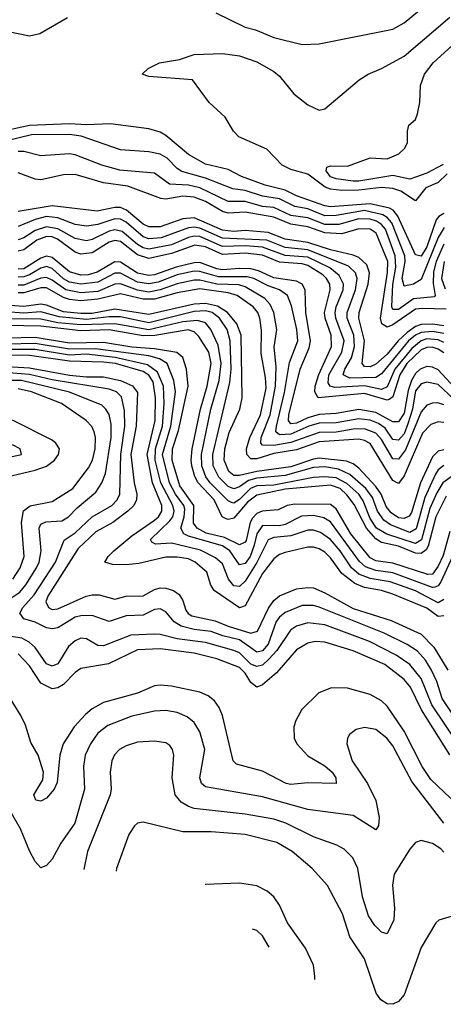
# Model space of a CAD drawing. Header units: inches. Extents: x 884549 to 1028252, y 526810 to 653624.
# Tile 49 of 256: x 941075 to 942568, y 532372 to 535842. Entities that reach past the tile are written whole.
import ezdxf

# ---------------------------------------------------------------- set-up
doc = ezdxf.new("R2010")
doc.units = ezdxf.units.IN
doc.header["$MEASUREMENT"] = 0
doc.layers.add('A9543', color=7, linetype='Continuous')

msp = doc.modelspace()

# ---------------------------------------------------------------- linework, layer by layer
at = {"layer": 'A9543', "color": 5}
for points, elevation in [([(941030, 535802), (941110, 535786), (941145.8, 535794.2), (941243.5, 535850)], 2320), ([(942581.5, 535298.5), (942550, 535268.3), (942505.5, 535250), (942470, 535203.6), (942417.8, 535237.8), (942390, 535247.7), (942350, 535250.3), (942270, 535241), (942210, 535240.8), (942170, 535244.9), (942151.6, 535251.7), (942090, 535297.9), (942030, 535314.8), (942000.4, 535330), (941945.6, 535385.7), (941846.6, 535430), (941828, 535450), (941798.8, 535498.8), (941742.6, 535550), (941684, 535630), (941530, 535642.7), (941507, 535650), (941528, 535670), (941568, 535690), (941637.6, 535702.4), (941690, 535719.2), (941790, 535723), (941850, 535715.4), (941910, 535694.1), (941970, 535659.9), (941990, 535643.2), (942041.3, 535581.3), (942090, 535542.8), (942130, 535523), (942150, 535527.8), (942271.7, 535630), (942302.8, 535650), (942350.2, 535670.2), (942430, 535713.7), (942590, 535851.2)], 2280), ([(941766.5, 535866.5), (941870, 535816.4), (941906.4, 535806.4), (941970, 535779.8), (942070, 535754.7), (942130, 535756.8), (942390, 535808.9), (942430, 535830.9), (942484, 535876)], 2320), ([(942567.6, 535332.4), (942510, 535301.7), (942450, 535280.5), (942390, 535293.6), (942270, 535272.7), (942250, 535273.1), (942190, 535281), (942170, 535288.6), (942155.1, 535310), (942157.5, 535322.5), (942170, 535326.7), (942230, 535325.9), (942310, 535355.1), (942370, 535351.9), (942411.3, 535370), (942431.8, 535390), (942442, 535410), (942440.9, 535450), (942446, 535470), (942469.3, 535490), (942477, 535510), (942484.5, 535550), (942487.3, 535610), (942501.6, 535650), (942531.8, 535690), (942598, 535750)], 2260), ([(942570, 535159.2), (942551.7, 535148.3), (942542.8, 535137.2), (942510, 535041.7), (942490, 535008.6), (942470, 535013.8), (942407.2, 535150), (942390.9, 535170.9), (942377.9, 535177.9), (942310, 535193.8), (942170, 535183), (942150, 535186.1), (942050, 535221.4), (942010, 535241.2), (941939.6, 535259.6), (941856.5, 535290), (941810, 535314.1), (941730, 535332.6), (941670, 535367.2), (941590, 535434.5), (941570, 535445.6), (941530, 535457.8), (941395.4, 535475.4), (941310, 535471.9), (941250, 535475.5), (941110, 535468.9), (940990, 535443.7)], 2320), ([(942570.3, 535109.7), (942550, 535074.9), (942490, 534926.6), (942462.6, 534910), (942430, 534903.5), (942422.1, 534930), (942432.9, 534990), (942431.6, 535010), (942385.9, 535125.9), (942370, 535145.6), (942354.4, 535154.4), (942290, 535169.2), (942190, 535152), (942150, 535151.5), (942090, 535175.9), (942044, 535184), (941990, 535210.5), (941930, 535220.6), (941870, 535240.5), (941825.6, 535245.6), (941730, 535284.1), (941646.9, 535306.9), (941630, 535317.3), (941594.6, 535354.6), (941570, 535368.1), (941530, 535376.7), (941430, 535383.5), (941291.4, 535431.4), (941250, 535438.2), (941116.2, 535436.2), (941030, 535415.9)], 2340), ([(942569.4, 535050.6), (942542.6, 534990), (942533.6, 534953.6), (942532, 534912), (942539, 534870), (942535.1, 534864.9), (942462, 534858), (942410, 534820.7), (942390, 534820.6), (942385.7, 534830), (942389.3, 534909.3), (942400.2, 534970), (942397.5, 535010), (942363.6, 535103.6), (942350, 535120.8), (942332.1, 535132.1), (942310, 535139.2), (942270, 535140.7), (942199.1, 535120.9), (942150, 535120), (942090, 535143.8), (942030, 535152.7), (941970, 535179.8), (941930, 535183.7), (941870, 535201.6), (941810, 535201.6), (941710, 535249.2), (941670, 535258.6), (941602.5, 535262.5), (941550, 535300.9), (941428, 535312), (941364.1, 535330), (941270, 535366.2), (941250, 535369.5), (941150, 535362.6), (941090, 535377.7), (941070, 535377.9)], 2360), ([(942577.9, 534822.1), (942495.1, 534824.9), (942470, 534821.4), (942390, 534766.6), (942370, 534758.3), (942350.6, 534770.6), (942345.9, 534790), (942371, 534951), (942372.6, 534990), (942331.5, 535090), (942310, 535104.2), (942270, 535104.7), (942210, 535088.1), (942150, 535090.7), (942090, 535112.4), (942030, 535121.2), (941970, 535146.2), (941870, 535164.2), (941810, 535159.8), (941790, 535166), (941730, 535201.8), (941690, 535216.7), (941650, 535220.5), (941590, 535210), (941572.2, 535212.2), (941455.8, 535255.8), (941370, 535267.1), (941270, 535297), (941230, 535295.2), (941150, 535278.3), (941130, 535279.9), (941070, 535302.5)], 2380), ([(942570, 534763.7), (942530, 534769.6), (942490, 534767.5), (942470, 534760.8), (942439.8, 534740.2), (942408.1, 534710), (942370, 534663.8), (942330, 534628.4), (942310, 534618.2), (942290, 534619.4), (942282.1, 534630), (942290.5, 534710), (942270.2, 534790), (942271.6, 534810), (942302.3, 534910), (942307.7, 534950), (942298.3, 534978.3), (942270, 535003.7), (942250, 535012.8), (942170, 535030.9), (942090, 535056.7), (942010, 535068.5), (941950, 535091.7), (941870, 535099.4), (941830, 535095.9), (941790, 535100.6), (941690, 535144), (941650, 535140.9), (941570, 535112.1), (941530, 535111.9), (941510, 535121.9), (941450.8, 535170.8), (941430, 535179.8), (941410, 535180.8), (941347.7, 535167.7), (941190, 535186.7), (941070, 535165.8)], 2420), ([(942570, 534735.8), (942530, 534743.8), (942490, 534740), (942470, 534730.7), (942444.9, 534710), (942350, 534594.3), (942330, 534581), (942238.7, 534578.7), (942214.4, 534590), (942220.4, 534610), (942243.9, 534650), (942254.8, 534690), (942251.9, 534730), (942228.9, 534790), (942228.8, 534810), (942258.7, 534890), (942263.8, 534930), (942258, 534950), (942234, 534974), (942090, 535031.5), (942010, 535039.9), (941945.4, 535065.4), (941790, 535071.9), (941710, 535107.5), (941690, 535111.1), (941670, 535108.9), (941573.3, 535073.3), (941530, 535069.4), (941510, 535076.8), (941450, 535128.7), (941430, 535139.2), (941410, 535140.9), (941350, 535121), (941310, 535114.3), (941270, 535120.7), (941210, 535144.4), (941170, 535148.3), (941130, 535138), (941070, 535112.8)], 2440), ([(942570, 534704.4), (942550, 534713.8), (942510, 534717.1), (942489.6, 534710.4), (942456.8, 534683.2), (942397.2, 534610), (942370, 534547.8), (942350, 534538.3), (942290, 534551.9), (942185.6, 534545.6), (942168.6, 534550), (942162, 534562), (942164.7, 534590), (942210, 534670), (942217.8, 534710), (942188.8, 534790), (942186.8, 534810), (942190.4, 534830), (942215.1, 534890), (942216.4, 534910), (942201.1, 534941.1), (942167.3, 534967.3), (942090, 535005.5), (942010, 535011.7), (941930, 535040.5), (941870, 535045.1), (941790, 535042.4), (941710, 535077.8), (941690, 535079.6), (941670, 535075.1), (941610, 535048.7), (941530, 535033.1), (941510, 535037.8), (941490, 535049.8), (941435.8, 535095.8), (941410, 535101.9), (941390, 535097.2), (941330, 535067.1), (941310, 535062.5), (941270, 535070.7), (941210, 535105.4), (941170, 535111.9), (941130, 535099.2), (941090, 535073.4), (941070, 535066.4)], 2460), ([(942570, 534668.5), (942550, 534681.4), (942528.1, 534688.1), (942510, 534687.2), (942490, 534678.2), (942439.2, 534630), (942414.6, 534590), (942390, 534512.7), (942376.6, 534503.4), (942370, 534501.5), (942290, 534524.5), (942126.5, 534510), (942114.5, 534530), (942116.1, 534550), (942128.9, 534591.1), (942174, 534690), (942172.2, 534730), (942151, 534790), (942148.5, 534810), (942169.1, 534890), (942167.2, 534910), (942156.6, 534930), (942143.1, 534943), (942090, 534976.4), (942070, 534982.2), (941990, 534987.1), (941930, 535012.3), (941870, 535018.9), (941790, 535014.9), (941730, 535041.9), (941692.7, 535047.3), (941610, 535018.1), (941530, 535000.7), (941490, 535013.7), (941430, 535060.3), (941410, 535063.5), (941390, 535058), (941330, 535020.9), (941290, 535015.7), (941270, 535022.8), (941208.6, 535068.6), (941190, 535076.7), (941170, 535078.2), (941135.1, 535064.9), (941089.2, 535030.8), (941070, 535027)], 2480), ([(942621.5, 534530), (942550, 534607.8), (942530, 534618), (942510, 534620.2), (942485.7, 534610), (942470, 534595.4), (942455.6, 534570), (942444.3, 534535.7), (942430, 534454.9), (942410, 534424.4), (942390, 534425.4), (942330, 534458.1), (942270, 534467.8), (942190, 534453.8), (942130, 534450.1), (942090, 534439.1), (942050, 534420.3), (942030, 534417.6), (942022, 534430), (942023.5, 534450), (942063.1, 534610), (942094.5, 534685.5), (942099.7, 534710), (942083.5, 534810), (942080.7, 534890), (942070.5, 534910), (942050, 534921.2), (941970, 534932), (941916.9, 534956.9), (941890, 534963.9), (941850, 534965.9), (941790, 534960.6), (941770, 534963.8), (941710, 534986.3), (941690, 534985.4), (941625.8, 534970), (941550, 534942.9), (941530, 534940.9), (941490, 534948.9), (941430, 534987.1), (941410, 534988.9), (941347.8, 534952.2), (941316.8, 534943.2), (941290, 534941.3), (941250, 534953), (941190, 535004), (941170, 535008.4), (941150, 535001.9), (941090, 534964.1), (941070, 534962.5)], 2520), ([(942570.7, 534990), (942561.4, 534930), (942573.7, 534893.7)], 2380), ([(942605.2, 534505.2), (942550, 534556.7), (942510, 534564.4), (942490, 534558.8), (942470, 534534.6), (942459.2, 534470), (942442.8, 534417.2), (942430, 534382.5), (942410, 534360.1), (942390, 534363.1), (942362.3, 534402.3), (942339.5, 534419.5), (942310, 534431.1), (942270, 534435.9), (942190, 534421.1), (942130, 534420), (942094.3, 534410), (942030, 534380.9), (941990, 534378.8), (941977.9, 534390), (941980.3, 534410), (942008.2, 534528.2), (942025.9, 534634.1), (942055.3, 534710), (942051, 534750), (942033.2, 534833.2), (942018.2, 534870), (941990.6, 534890), (941950, 534904.5), (941900.6, 534930), (941876.4, 534936.4), (941775.9, 534935.9), (941710, 534954.9), (941690, 534955.7), (941630, 534943.3), (941562.6, 534917.4), (941530, 534911.3), (941490, 534917.5), (941430, 534949.4), (941410, 534949), (941350, 534917.3), (941290, 534909.7), (941250, 534917.3), (941230, 534929.4), (941190, 534965.6), (941170, 534972.2), (941150, 534967), (941110, 534942.5), (941090, 534935.4), (941070, 534934.7)], 2540), ([(942570, 534484.5), (942548.3, 534491.7), (942530, 534491.1), (942510, 534483.1), (942490, 534460.6), (942434.3, 534325.8), (942410, 534293.6), (942390, 534294.7), (942350, 534362.2), (942330, 534384.9), (942290, 534400.4), (942250, 534399.4), (942190, 534388.8), (942130, 534387), (942030, 534352.1), (941970, 534341.4), (941930, 534342.1), (941924.2, 534350), (941926.2, 534370), (941957.6, 534450), (941976.4, 534550), (941978.2, 534618.2), (941972.2, 534687.8), (941981.1, 534750), (941970.8, 534810.8), (941958, 534838), (941939, 534859.1), (941870, 534900.7), (941847.3, 534907.3), (941770, 534910.1), (941710, 534924), (941690, 534923.9), (941630, 534911.4), (941570, 534889.7), (941530, 534882.3), (941490, 534888.5), (941430, 534910.9), (941410, 534909.6), (941350, 534884.8), (941290, 534879.7), (941237.4, 534890), (941190, 534924.6), (941170, 534933.7), (941150, 534931.2), (941090, 534906.9), (941070, 534906.9)], 2560), ([(942570, 534423), (942550, 534425.4), (942524.1, 534415.9), (942494.8, 534385.2), (942430, 534234.3), (942410, 534207), (942390, 534218.2), (942310, 534348.5), (942290, 534359.3), (942270, 534363.3), (942130, 534354.7), (942050, 534326.6), (941970, 534313.4), (941910, 534294.2), (941890, 534294.7), (941875.1, 534310), (941874.7, 534330), (941886.1, 534370), (941923.1, 534450), (941943.1, 534543.1), (941941.3, 534581.3), (941926.1, 534666.1), (941927.4, 534747.4), (941921.6, 534790), (941913.7, 534810), (941897.7, 534830), (941841.7, 534870), (941810, 534879.1), (941710, 534893.8), (941630, 534879), (941550, 534857.4), (941510, 534857.5), (941430, 534876.6), (941350, 534857), (941290, 534851.9), (941250, 534856.1), (941230, 534863.1), (941170, 534897), (941150, 534896.6), (941090, 534879.4), (941070, 534879.1)], 2580), ([(942570, 534326.1), (942550, 534321.8), (942530, 534302), (942487.7, 534210), (942455.1, 534104.9), (942447.2, 534092.8), (942430, 534084.4), (942410, 534086.6), (942383.6, 534103.6), (942366.3, 534126.3), (942348.8, 534170), (942330, 534197.2), (942270, 534261.7), (942250, 534276.7), (942226.1, 534286.1), (942130, 534296.3), (942110, 534293.5), (942030, 534266.5), (941910, 534249.8), (941850, 534235.1), (941830, 534236.1), (941812.3, 534250), (941795.8, 534290), (941797.3, 534330), (941812.9, 534387.1), (941850.4, 534470), (941858.9, 534510), (941854.8, 534730), (941840.5, 534770), (941806.8, 534810), (941772.5, 534832.5), (941730, 534842.5), (941690, 534839.2), (941530, 534803), (941410, 534821.5), (941330, 534806.7), (941290, 534806.8), (941230, 534812.9), (941170, 534836.6), (941150, 534839.6), (941090, 534830.8), (941010, 534837.1)], 2620), ([(942570, 534271.5), (942550, 534255.2), (942539.9, 534240.1), (942502.3, 534157.7), (942472.4, 534047.6), (942450, 534034.4), (942381.8, 534061.8), (942357.8, 534077.8), (942335.3, 534110), (942318.6, 534158.6), (942294.6, 534190), (942238.8, 534238.7), (942198, 534258), (942150, 534265.7), (942110, 534264.1), (942010, 534235.5), (941910, 534226.8), (941881.7, 534218.3), (941850, 534196.3), (941830, 534189), (941810, 534197.2), (941776.7, 534230), (941756.2, 534270), (941755, 534310), (941816, 534564), (941820.1, 534610), (941816.6, 534710), (941806.3, 534750), (941779.6, 534790), (941752.8, 534810), (941730, 534816.3), (941690, 534813.7), (941530, 534774.1), (941430, 534794.8), (941390, 534795.3), (941310, 534785.6), (941214.5, 534794.5), (941150, 534812.6), (941090, 534808.2), (941027.3, 534812.7)], 2640), ([(942603.2, 534236.8), (942566.4, 534210), (942544.9, 534175.1), (942520.5, 534119.5), (942490.8, 534009.2), (942470, 533996), (942368.8, 534028.8), (942332.5, 534050), (942310, 534084.3), (942285.8, 534145.8), (942269.5, 534170), (942227.8, 534207.8), (942190, 534227.1), (942150, 534231.3), (942110, 534229.1), (941970, 534201.9), (941910, 534199), (941887.7, 534190), (941850, 534150.9), (941830, 534138.3), (941821, 534141), (941810, 534145.8), (941746.4, 534210), (941731, 534230.9), (941717.3, 534270), (941716.1, 534310), (941748.8, 534470), (941777.4, 534570), (941784.4, 534630), (941774.9, 534694.9), (941748.1, 534750), (941730, 534773.6), (941702, 534782), (941650, 534776.9), (941530, 534749.2), (941410, 534770.7), (941290, 534767.1), (941210, 534774.1), (941150, 534786.5), (941030, 534788.2)], 2660), ([(942577.7, 534162.3), (942541.4, 534090), (942513.9, 533986.1), (942506.7, 533973.3), (942490, 533961.3), (942470, 533962.1), (942410, 533986.2), (942350, 534000), (942330, 534012.4), (942296.8, 534050), (942253.1, 534133.1), (942227.9, 534167.9), (942204, 534190), (942170, 534201.8), (942010, 534187.3), (941910, 534166.9), (941878, 534142), (941830, 534084.7), (941810, 534080.2), (941802.8, 534082.8), (941788.9, 534090), (941760, 534150), (941703.8, 534210), (941692.4, 534232.4), (941682, 534270), (941679.2, 534290), (941682.6, 534330), (941712.6, 534470), (941735.9, 534550), (941749.8, 534630), (941741.4, 534670), (941706.1, 534726.1), (941690, 534742.2), (941668.7, 534748.7), (941550.9, 534729.2), (941510, 534727.9), (941390, 534749.1), (941290, 534746.1), (941150, 534762.5), (941030, 534764.4)], 2680), ([(942590, 534038), (942566.8, 533953.2), (942550, 533916.1), (942530, 533888.3), (942513.5, 533886.5), (942390, 533926.2), (942330, 533934.8), (942310, 533944.9), (942242.1, 534030), (942190, 534118.6), (942170, 534133), (942044.9, 534135.1), (942017.6, 534130), (941985.5, 534114.5), (941929.6, 534110), (941910, 534101.2), (941894.8, 534085.2), (941887, 534070), (941873, 534007), (941870, 534001.2), (941850, 533990.9), (941797, 534017), (941732.5, 534032.5), (941699.9, 534050), (941687.9, 534067.9), (941688.6, 534130), (941639.4, 534199.4), (941612.7, 534290), (941614, 534330), (941634.7, 534394.6), (941668.3, 534550), (941662.9, 534610), (941650, 534652.1), (941628.7, 534668.7), (941550, 534681.8), (941470, 534687.6), (941370, 534703.9), (941250, 534702), (941130, 534722), (941030, 534719.3)], 2720), ([(942600, 533950), (942558.8, 533861.2), (942550, 533846.6), (942537.4, 533842.6), (942530, 533841.4), (942390, 533892.6), (942330, 533901.2), (942293.5, 533913.5), (942272, 533932), (942170, 534072.5), (942146.8, 534086.8), (942110, 534095.2), (942067.5, 534092.5), (942010, 534063.4), (941990, 534058.5), (941930, 534059.9), (941910, 534030.5), (941901.6, 533990), (941886.7, 533950), (941870, 533925.7), (941850, 533920.9), (941815, 533970), (941790, 533988.2), (941670, 534021.3), (941653.6, 534030), (941642.7, 534050), (941655.1, 534090), (941656.8, 534116.8), (941653.5, 534130), (941623.5, 534170), (941602.8, 534210), (941578.5, 534310), (941607.9, 534410), (941624.5, 534530), (941618.7, 534570), (941595, 534630), (941567.2, 534647.2), (941530, 534657), (941342.5, 534682.5), (941250, 534680.4), (941130, 534701.4), (941030, 534699.1)], 2740), ([(942570, 533798.2), (942550, 533787), (942470, 533829.1), (942380.3, 533860.3), (942310, 533872.1), (942270, 533888), (942244.2, 533910), (942204.5, 533970), (942170, 534010.5), (942134.5, 534034.5), (942110, 534042.8), (942090, 534043.2), (942030, 534022.9), (941970, 534016.6), (941950.9, 534009.1), (941911, 533929), (941870, 533863.1), (941850, 533844.9), (941830, 533846.5), (941810.3, 533870), (941790, 533924.3), (941765.4, 533945.4), (941712.2, 533972.2), (941630, 533993), (941610, 533996.9), (941553.3, 533993.3), (941540.7, 534000.7), (941536.3, 534010), (941604.6, 534075.4), (941615.1, 534090), (941619.6, 534110), (941614.2, 534130), (941571.8, 534210), (941552.2, 534290), (941553.4, 534330), (941578.3, 534410), (941584.2, 534490), (941581.4, 534550), (941560.4, 534600.4), (941525.7, 534625.7), (941411.6, 534651.6), (941310, 534663.5), (941250, 534659.8), (941130, 534679.3), (941030, 534680.3)], 2760), ([(942570, 533740.6), (942550, 533738.9), (942510, 533767.9), (942390, 533817.3), (942350, 533830.7), (942290, 533840.8), (942255.4, 533855.4), (942210.2, 533890), (942170, 533945.4), (942150, 533965.3), (942130, 533977.4), (942110, 533982.8), (942090, 533983), (942010, 533964.6), (941990, 533956.7), (941970, 533941.7), (941930, 533889.9), (941870, 533776.4), (941850, 533769.7), (941760.8, 533830), (941748.6, 533848.6), (941734.8, 533894.7), (941693.7, 533930), (941670, 533941.5), (941630, 533947.8), (941590, 533947.5), (941494.6, 533925.4), (941450, 533920.3), (941402.1, 533922.1), (941375.1, 533930), (941386.6, 533950), (941406.2, 533970), (941470, 534023.5), (941550, 534077.7), (941564, 534090), (941575.4, 534110), (941576.1, 534130), (941542.5, 534210), (941524.1, 534310), (941552.1, 534430), (941553.9, 534510), (941545.8, 534565.8), (941530, 534589.1), (941510, 534602.2), (941413.2, 534630), (941370, 534635.5), (941250, 534638.5), (941110, 534658.4), (940950, 534660.7)], 2780), ([(940970, 534623.1), (941110, 534615.2), (941250, 534589.7), (941310, 534583.1), (941370, 534583.5), (941430, 534570.3), (941472, 534552), (941490, 534528), (941485.8, 534410), (941467.1, 534310), (941477.9, 534210), (941487.4, 534170), (941486.8, 534150), (941477, 534130), (941456.5, 534110), (941403.3, 534070), (941343, 534037), (941281.2, 533978.8), (941174.4, 533810), (941167.3, 533790), (941176.2, 533770), (941190, 533763.4), (941210, 533765.6), (941309, 533810), (941330, 533815.4), (941355.5, 533815.5), (941410, 533799.7), (941450, 533810.6), (941510, 533811.7), (941550, 533833.4), (941570, 533840.1), (941590, 533838.8), (941617, 533830), (941636.6, 533816.6), (941650, 533795), (941660.9, 533760.9), (941668.7, 533748.7), (941681, 533741), (941763.6, 533723.6), (941810, 533704), (941890, 533680.3), (941913.5, 533686.5), (941951.6, 533768.4), (941970, 533794.5), (941990, 533811.3), (942050, 533835.8), (942090, 533841.4), (942110, 533839.6), (942150, 533822.6), (942250, 533767.2), (942384, 533724.1), (942490, 533676.7), (942533.9, 533630), (942583.8, 533550)], 2820), ([(942630, 533348.4), (942563, 533450), (942544.8, 533510), (942526.5, 533550), (942504.8, 533584.8), (942476.4, 533616.4), (942440.2, 533640.2), (942359.5, 533679.5), (942130, 533772), (942110, 533777.7), (942070, 533777.8), (942010, 533753.1), (941990, 533736.8), (941979.2, 533720.8), (941950, 533641.6), (941930, 533617.6), (941910, 533612.4), (941850, 533655.9), (941790.3, 533670.3), (941750, 533685.2), (941690, 533692.3), (941644.1, 533704.1), (941619.6, 533719.6), (941590, 533755.2), (941570, 533765.8), (941550, 533762.9), (941510, 533743.4), (941450, 533741.5), (941390, 533720.7), (941330, 533742), (941290, 533741.1), (941270, 533736.5), (941210, 533698.4), (941190, 533694.7), (941170, 533698.4), (941130, 533719), (941089.8, 533730), (941075.9, 533750), (941085.6, 533770), (941125.5, 533814.5), (941201.2, 533930), (941231.7, 534008.3), (941270, 534033.3), (941330, 534089.7), (941399.7, 534130), (941418.1, 534150), (941428.1, 534170), (941432, 534310), (941445.3, 534410), (941444.6, 534464.6), (941433.3, 534513.3), (941416.4, 534530), (941390, 534539.8), (941190, 534572.7), (941110, 534591.9), (941021.8, 534598.2)], 2840), ([(940992.9, 533770), (941075.6, 533824.4), (941097.1, 533850), (941134.1, 533910), (941143.5, 533930), (941150.9, 533970), (941144.2, 534050), (941150, 534064.7), (941167.4, 534072.6), (941223.8, 534076.2), (941246.7, 534090), (941278, 534122), (941343.5, 534176.5), (941365, 534210), (941376.9, 534243.1), (941397, 534370), (941397.1, 534417.1), (941390.6, 534450.7), (941379, 534470), (941363.9, 534483.9), (941250, 534529.5), (941080.9, 534570), (941010, 534570.9)], 2860), ([(941050.9, 533870), (941076.7, 533910), (941091.1, 533950), (941081.3, 534070), (941088.4, 534111.6), (941111.8, 534128.2), (941190, 534144), (941262.1, 534190), (941317.4, 534262.6), (941331.1, 534290), (941341.5, 534330), (941342.4, 534370), (941337.7, 534390), (941328.8, 534408.8), (941309.7, 534429.7), (941222.4, 534490), (941116.3, 534530), (941070, 534541.3)], 2880), ([(941030, 534231.2), (941130, 534254.9), (941170, 534268.9), (941198.2, 534290), (941212, 534310), (941214.8, 534330), (941202.5, 534350), (941190, 534359.7), (941050, 534430.6)], 2920), ([(941010, 534294), (941081, 534310), (941076.4, 534330), (941050, 534343.4)], 2940), ([(942623.5, 533283.5), (942527.1, 533427.1), (942490, 533520.6), (942449.2, 533569.2), (942401.8, 533601.8), (942307.5, 533650), (942150, 533709.4), (942090, 533716.6), (942050, 533704.4), (942029.3, 533690), (941981.1, 533618.9), (941952.3, 533587.7), (941930, 533567), (941910, 533562.5), (941890, 533570.9), (941850, 533610), (941830, 533618.8), (941730, 533646.5), (941630, 533659.7), (941570, 533675.6), (941550, 533676.8), (941466.9, 533673.1), (941370, 533634.7), (941350, 533636.6), (941310, 533660.2), (941290, 533661.9), (941270, 533653.3), (941246.8, 533633.2), (941210, 533571.7), (941190, 533563.4), (941170, 533571.6), (941129.4, 533629.4), (941108.7, 533648.7), (941082.7, 533662.7), (941030, 533670.6)], 2860), ([(942590.6, 533250.6), (942490.2, 533410), (942452, 533490), (942430, 533516.5), (942361.8, 533570), (942250, 533618.1), (942150, 533648.6), (942116, 533650), (942090, 533644.5), (942050, 533621.1), (941979.4, 533540.6), (941930, 533497.7), (941910, 533489.9), (941890, 533505.6), (941870, 533539.1), (941850, 533558.6), (941770.1, 533589.9), (941690, 533609.4), (941570, 533624.7), (941490, 533620.8), (941388.2, 533571.8), (941290, 533554.8), (941270, 533541.3), (941230, 533499.2), (941210, 533487.3), (941190, 533483.1), (941150, 533503.4), (941110, 533565.1), (941070, 533607.3)], 2880), ([(942616, 533076), (942523.9, 533163.8), (942493.6, 533210), (942430, 533334.2), (942370, 533422.8), (942350, 533440.8), (942310, 533463.5), (942230, 533486.1), (942173.2, 533486.8), (942129.2, 533470), (942069.7, 533410.3), (942047.9, 533372.1), (942041, 533350), (942042.5, 533310), (942051.4, 533290), (942090, 533247.5), (942150, 533212.1), (942175.9, 533190), (942189.1, 533170), (942190, 533149.8), (942090, 533151.9), (942030, 533147), (942014.5, 533150), (941930, 533193), (941838.5, 533218.5), (941827, 533230), (941789.4, 533390), (941778.1, 533418.1), (941761.6, 533441.6), (941739.4, 533459.4), (941710, 533472.5), (941610, 533493.4), (941570, 533497), (941550, 533493.7), (941490, 533468.4), (941370, 533435.1), (941330, 533413.2), (941306.7, 533393.3), (941266.5, 533350), (941228.8, 533290), (941216.5, 533250), (941207, 533153), (941196.8, 533130), (941170, 533098.5), (941150, 533088.1), (941131.4, 533091.4), (941125, 533110), (941157, 533163), (941159, 533190), (941140.1, 533250), (941114.4, 533294.4), (941095.7, 533355.7), (941079.6, 533390), (941030, 533469.4)], 2920), ([(942569.4, 533010), (942457.1, 533157.1), (942390, 533282.7), (942369.1, 533310), (942330, 533340.2), (942290, 533347.3), (942260.1, 533339.9), (942237.2, 533322.8), (942230.3, 533310), (942228.1, 533290), (942246.9, 533230), (942301, 533150), (942330.1, 533090.1), (942342, 533030), (942339, 533001), (942330, 532986.6), (942250, 533036.9), (942090, 533058.3), (941930, 533102.4), (941730, 533137.7), (941715.2, 533150), (941709.4, 533170), (941727.5, 533270), (941710, 533332), (941690, 533364.6), (941665.4, 533385.4), (941630, 533399.9), (941590, 533407), (941550, 533405.1), (941470, 533387.5), (941385.9, 533354.1), (941350, 533327.1), (941324.7, 533290), (941305.3, 533250), (941300.3, 533210), (941303.7, 533130), (941269, 533010), (941220.5, 532939.5), (941190, 532883.1), (941170, 532860.5), (941150, 532853.3), (941130, 532875.4), (941110, 532913.1), (941077.8, 532990), (941045.7, 533045.7)], 2940), ([(942570, 532907.9), (942559.2, 532919.2), (942530, 532938.5), (942490, 532948.9), (942470, 532941.5), (942450, 532918.7), (942394.5, 532830), (942388.9, 532791.1), (942396.1, 532710), (942393.6, 532670), (942370, 532619.7), (942350, 532626), (942326.7, 532650), (942304.1, 532684.1), (942283.4, 532750), (942267, 532850), (942248.4, 532888.4), (942218.6, 532918.6), (942192.4, 532932.4), (942110, 532962.2), (942012.3, 533010), (941970, 533024.4), (941870, 533042), (941690, 533061.7), (941670, 533069.4), (941643.7, 533083.7), (941622.9, 533110), (941612.1, 533170), (941618.5, 533250), (941613.8, 533270), (941603.9, 533283.9), (941590, 533293.8), (941550, 533299.2), (941490, 533295.2), (941450, 533282.7), (941426.8, 533270), (941409.3, 533250.7), (941399.8, 533230), (941394.4, 533190), (941397.7, 533130), (941394.2, 533110), (941314.5, 532910), (941300.6, 532847)], 2960), ([(942610, 532685.9), (942552, 532668), (942541.5, 532658.5), (942490, 532571.6), (942430, 532405), (942410, 532381.4), (942390, 532371.7), (942370, 532373.4), (942347.2, 532387.2), (942330.7, 532410.7), (942290, 532532), (942238.7, 532610), (942212, 532690), (942159.5, 532790), (942105.9, 532850), (942035.2, 532910), (941981.5, 532941.5), (941870, 532970.7), (941750, 532979.9), (941650, 532979.9), (941510, 533014), (941490, 533009.6), (941479.4, 533000.6), (941459.1, 532970), (941415.9, 532850), (941414.7, 532840.4)], 2980), ([(941850, 532798.2), (941730, 532794.2), (941728.6, 532793.8)], 3020), ([(942114.6, 532459.4), (942115.3, 532470), (942110.4, 532510), (942082.1, 532570), (942018.8, 532658.8), (941990, 532720.8), (941969.9, 532750), (941946.8, 532770), (941910, 532788.7), (941850, 532798.2)], 3020), ([(941954.3, 532573.6), (941930, 532613.3), (941910, 532631.9), (941895.7, 532636.3)], 3040)]:
    msp.add_lwpolyline(points, dxfattribs=dict(at, elevation=elevation))

doc.saveas('drawing.dxf')
